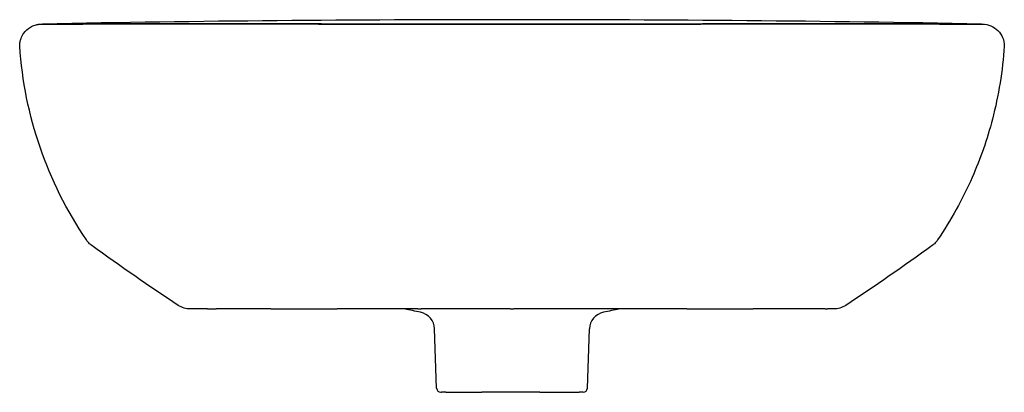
# Model space of a CAD drawing. Header units: millimetres. Extents: x -225 to 225, y -19 to 850.
# Tile 2 of 2: x -225 to 225, y 680 to 850. Entities that reach past the tile are written whole.
import ezdxf

# ---------------------------------------------------------------- set-up
doc = ezdxf.new("R2010")
doc.units = ezdxf.units.MM
doc.layers.add('GEB-KONTUR-A', color=5, linetype='CONTINUOUS')

msp = doc.modelspace()

# ---------------------------------------------------------------- linework, layer by layer
at = {"layer": 'GEB-KONTUR-A', "ltscale": 25}
for p, q in [((-18.48, 848), (-18.48, 848)), ((18.48, 848), (18.48, 848)), ((-147.01, 718), (-146.97, 718)), ((-43.03, 718), (-41.58, 718)), ((-0.81, 718), (0, 718)), ((0, 718), (0.82, 718)), ((146.98, 718), (147.01, 718)), ((-34.45, 681.93), (-35.4, 708.96)), ((34.45, 681.93), (35.4, 708.96)), ((-32.45, 680), (-32.28, 680)), ((-30.31, 680), (-13.74, 680)), ((0, 680), (-13.74, 680)), ((12.74, 680), (30.72, 680)), ((32.45, 680), (30.72, 680))]:
    msp.add_line(p, q, dxfattribs=at)
for centre, start, end in [((-32.45, 682), 182, 270), ((32.45, 682), 270, 358)]:
    msp.add_arc(centre, 2, start, end, dxfattribs=at)
for centre, major_axis, start_param, end_param in [((-43.39, 708.68), (-2.12, 7.71), 4.479372, 5.819821), ((43.39, 708.68), (2.13, 7.71), 0.46517, 1.805618)]:
    msp.add_ellipse(centre, major_axis=major_axis, ratio=1, start_param=start_param, end_param=end_param, dxfattribs=at)
for points, knots in [([(-225, 838), (-225, 838.31), (-224.99, 838.61), (-224.93, 839.25), (-224.88, 839.58), (-224.71, 840.44), (-224.57, 840.94), (-224.09, 842.28), (-223.67, 843.07), (-222.34, 844.93), (-221.3, 845.91), (-219.39, 847.02), (-218.69, 847.34), (-217.65, 847.65), (-217.41, 847.71), (-216.97, 847.81), (-216.76, 847.85), (-216.47, 847.89), (-216.38, 847.91), (-216.19, 847.93), (-216.08, 847.94), (-215.91, 847.96), (-215.83, 847.97), (-215.68, 847.98), (-215.61, 847.98), (-215.44, 847.99), (-215.36, 847.99), (-215.17, 848), (-215.09, 848), (-215.01, 848)], [0, 0, 0, 0, 0.093939, 0.093939, 0.209528, 0.209528, 0.407769, 0.407769, 0.772644, 0.772644, 1.350677, 1.350677, 1.639117, 1.639117, 1.719399, 1.719399, 1.781525, 1.781525, 1.808778, 1.808778, 1.843599, 1.843599, 1.876214, 1.876214, 1.919348, 1.919348, 1.989681, 1.989681, 2.121496, 2.121496, 2.121496, 2.121496]), ([(-215.01, 848), (-215.02, 848), (-215.01, 848), (-214.93, 847.99), (-214.82, 847.99), (-214.4, 847.98), (-214.12, 847.97), (-213.66, 847.97), (-213.62, 847.97), (-213.5, 847.97), (-213.43, 847.97), (-213.29, 847.97), (-213.23, 847.97), (-213.14, 847.97), (-213.12, 847.97), (-213.1, 847.96), (-213.09, 847.96), (-213.03, 847.96), (-212.96, 847.96), (-212.81, 847.96), (-212.76, 847.96), (-212.7, 847.96), (-212.7, 847.96), (-212.69, 847.96), (-212.42, 847.96), (-212.18, 847.96), (-211.99, 847.96), (-211.97, 847.96), (-211.95, 847.96), (-211.94, 847.96), (-211.93, 847.96), (-211.92, 847.96), (-211.92, 847.96), (-211.8, 847.96), (-211.67, 847.96), (-211.53, 847.96), (-211.51, 847.96), (-211.49, 847.96)], [0.0188137, 0.0188137, 0.0188137, 0.0188137, 0.0645913, 0.0645913, 0.1293332, 0.1293332, 0.1875, 0.1875, 0.194225, 0.194225, 0.203125, 0.203125, 0.2109375, 0.2109375, 0.2128906, 0.2128906, 0.2148438, 0.2148438, 0.2226563, 0.2226563, 0.2263227, 0.2263227, 0.2265625, 0.2265625, 0.2265625, 0.2460938, 0.2460938, 0.2480469, 0.2480469, 0.2490234, 0.2495117, 0.2495117, 0.25, 0.25, 0.2592743, 0.2592743, 0.2606099, 0.2606099, 0.2606099, 0.2606099]), ([(-211.52, 847.96), (-211.52, 847.96), (-211.52, 847.96), (-211.52, 847.96), (-211.52, 847.96), (-211.52, 847.96), (-211.52, 847.96), (-211.51, 847.96), (-211.51, 847.96), (-211.49, 847.96), (-211.48, 847.96), (-211.3, 847.96), (-211.13, 847.96), (-210.7, 847.96), (-210.45, 847.96), (-209.23, 847.96), (-208.07, 847.97), (-204.27, 847.99), (-201.15, 848.01), (-188.04, 848.1), (-177.74, 848.18), (-154.17, 848.17)], [0.00198, 0.00198, 0.00198, 0.00198, 0.002035, 0.002035, 0.002145, 0.002145, 0.002673, 0.002673, 0.016755, 0.016755, 0.070378, 0.070378, 0.642364, 0.642364, 1.405023, 1.405023, 4.004805, 4.004805, 8.301115, 8.301115, 17.508881, 17.508881, 17.508881, 17.508881]), ([(-211.49, 847.96), (-209.49, 847.96), (-206.15, 847.98), (-195.29, 848.05), (-188.45, 848.1), (-172.3, 848.16), (-163.84, 848.18), (-154.18, 848.17), (-154.18, 848.17), (-154.17, 848.17), (-154.17, 848.17), (-154.17, 848.17), (-154.17, 848.17), (-154.17, 848.17), (-154.17, 848.17), (-154.17, 848.17), (-154.16, 848.17), (-154.16, 848.17), (-154.16, 848.17), (-154.16, 848.17), (-154.16, 848.17), (-154.16, 848.17), (-154.15, 848.17), (-154.15, 848.17), (-154.15, 848.17), (-154.15, 848.17)], [0, 0, 0, 0, 7.074024, 7.074024, 12.926442, 12.926442, 17.507788, 17.507788, 17.508923, 17.508923, 17.509611, 17.509611, 17.509654, 17.509654, 17.509676, 17.509676, 17.511054, 17.511054, 17.511398, 17.511398, 17.511571, 17.511571, 17.511657, 17.511657, 17.5117, 17.5117, 17.5117, 17.5117]), ([(0, 848), (-9.84, 848), (-19.52, 848), (-33.79, 848), (-38.5, 848), (-47.83, 848.01), (-52.45, 848.01), (-66.19, 848.02), (-75.17, 848.03), (-92.58, 848.06), (-101.01, 848.07), (-113.08, 848.1), (-117.01, 848.11), (-124.64, 848.13), (-132.05, 848.14), (-139.01, 848.16), (-145.73, 848.17), (-148.98, 848.17), (-158.35, 848.18), (-164.11, 848.18), (-171.97, 848.16), (-174.88, 848.15), (-177.6, 848.14), (-179.91, 848.14), (-181.72, 848.13), (-184.92, 848.11), (-186.32, 848.11), (-188.21, 848.09), (-188.74, 848.09), (-191.06, 848.08), (-192.73, 848.07), (-195.01, 848.05), (-195.71, 848.05), (-198.58, 848.03), (-200.5, 848.02), (-202.42, 848), (-202.67, 848), (-202.9, 848)], [0, 0, 0, 0, 0.098883, 0.098883, 0.148324, 0.148324, 0.197766, 0.197766, 0.296649, 0.296649, 0.395532, 0.395532, 0.444973, 0.444973, 0.494414, 0.543856, 0.543856, 0.593297, 0.593297, 0.69218, 0.69218, 0.741622, 0.75, 0.75, 0.791082, 0.791082, 0.826269, 0.826269, 0.840544, 0.840544, 0.889971, 0.889971, 0.913134, 0.913134, 0.988829, 0.988829, 1, 1, 1, 1]), ([(-154.17, 848.17), (-153.6, 848.17), (-153.03, 848.17), (-149.93, 848.17), (-147.62, 848.17), (-145.54, 848.16), (-145.51, 848.16), (-145.44, 848.16), (-145.42, 848.16), (-145.21, 848.16), (-145.07, 848.16), (-144.64, 848.16), (-144.36, 848.16), (-143.62, 848.16), (-143.17, 848.16), (-142.63, 848.16), (-142.54, 848.16), (-138.35, 848.15), (-134.9, 848.14), (-132.15, 848.14), (-132.04, 848.14), (-131.26, 848.14), (-130.68, 848.14), (-128.22, 848.13), (-126.03, 848.13), (-123.01, 848.12), (-122.66, 848.12), (-121.92, 848.12), (-121.51, 848.12), (-118.4, 848.11), (-116.33, 848.1), (-114.67, 848.1), (-114.56, 848.1), (-114.17, 848.1), (-113.97, 848.1), (-112.59, 848.1), (-111.13, 848.09), (-109.01, 848.09), (-108.67, 848.09), (-106.64, 848.08), (-104.7, 848.08), (-100.3, 848.07), (-97.84, 848.06), (-91.82, 848.05), (-88.17, 848.05), (-77.4, 848.03), (-69.58, 848.02), (-60.07, 848.02), (-59.68, 848.02), (-58.56, 848.01), (-57.86, 848.01), (-52.31, 848.01), (-47.67, 848.01), (-38.23, 848), (-33.5, 848), (-27.08, 848), (-25.13, 848), (-19.15, 848), (-15.4, 848), (-9.66, 848), (-7.48, 848), (-3.72, 848), (-2.1, 848), (-0.61, 848)], [0.6220944, 0.6220944, 0.6220944, 0.6220944, 0.6281675, 0.6281675, 0.65625, 0.65625, 0.6567383, 0.6567383, 0.6572266, 0.6572266, 0.6582031, 0.6582031, 0.6601563, 0.6601563, 0.6633982, 0.6633982, 0.6640625, 0.6640625, 0.6940488, 0.6940488, 0.6953125, 0.6953125, 0.703125, 0.703125, 0.7207031, 0.7207031, 0.7226563, 0.7226563, 0.7250937, 0.7250937, 0.7421875, 0.7421875, 0.7460938, 0.7460938, 0.75, 0.75, 0.7711936, 0.7711936, 0.7750836, 0.7750836, 0.7937918, 0.7937918, 0.8125, 0.8125, 0.834688, 0.834688, 0.8710938, 0.8710938, 0.8730469, 0.8730469, 0.8763045, 0.8763045, 0.8992205, 0.8992205, 0.9254485, 0.9254485, 0.9375, 0.9375, 0.9637439, 0.9637439, 0.9818719, 0.9818719, 0.9977869, 0.9977869, 0.9977869, 0.9977869]), ([(-18.87, 848.05), (-18.87, 848.05), (-18.85, 848.05), (-18.75, 848.03), (-18.64, 848.02), (-18.49, 848)], [0.4129369, 0.4129369, 0.4129369, 0.4129369, 0.5056846, 0.5056846, 0.6853999, 0.6853999, 0.6853999, 0.6853999]), ([(202.9, 848), (202.67, 848), (202.42, 848), (200.18, 848.02), (197.83, 848.03), (194.82, 848.05), (194.55, 848.06), (192.73, 848.07), (191.06, 848.08), (188.67, 848.09), (188.06, 848.1), (186.17, 848.11), (184.84, 848.11), (181.72, 848.13), (179.91, 848.14), (177.6, 848.14), (174.88, 848.15), (171.97, 848.16), (164.11, 848.18), (155.47, 848.18), (145.73, 848.17), (139.01, 848.16), (132.05, 848.14), (124.64, 848.13), (117.01, 848.11), (113.08, 848.1), (101.01, 848.07), (92.58, 848.06), (75.17, 848.03), (66.19, 848.02), (52.45, 848.01), (47.83, 848.01), (38.5, 848), (33.79, 848), (19.52, 848), (9.84, 848), (0, 848)], [0, 0, 0, 0, 0.011171, 0.011171, 0.10139, 0.10139, 0.11003, 0.11003, 0.159456, 0.159456, 0.175695, 0.175695, 0.208917, 0.208917, 0.25, 0.25, 0.258378, 0.30782, 0.30782, 0.406703, 0.456144, 0.456144, 0.505586, 0.555027, 0.555027, 0.604468, 0.604468, 0.703351, 0.703351, 0.802234, 0.802234, 0.851676, 0.851676, 0.901117, 0.901117, 1, 1, 1, 1]), ([(0, 848), (7.7, 848), (17.48, 848), (33.56, 848), (38.29, 848), (47.71, 848.01), (52.35, 848.01), (62.55, 848.02), (68.15, 848.02), (74.73, 848.03), (75.59, 848.03), (78.87, 848.03), (81.51, 848.04), (87.13, 848.05), (90.09, 848.05), (95.11, 848.06), (97.33, 848.06), (101.62, 848.07), (103.74, 848.08), (106.88, 848.08), (107.92, 848.09), (109.08, 848.09), (109.34, 848.09), (109.6, 848.09), (109.98, 848.09), (110.17, 848.09), (113.13, 848.1), (116.76, 848.1), (122.47, 848.12), (123.87, 848.12), (125.66, 848.12), (125.88, 848.13), (126.36, 848.13), (126.59, 848.13), (127.77, 848.13), (128.71, 848.13), (130.52, 848.14), (131.39, 848.14), (133.23, 848.14), (134.2, 848.14), (137.77, 848.15), (140.28, 848.15), (146.1, 848.16), (149.34, 848.17), (153.38, 848.17), (154.28, 848.17), (160.36, 848.17), (165.25, 848.17), (170.64, 848.16), (171.49, 848.16), (172.98, 848.15), (173.62, 848.15), (174.42, 848.15), (174.66, 848.15), (174.89, 848.15), (175.05, 848.15), (175.11, 848.15), (175.94, 848.15), (176.61, 848.14), (179.79, 848.13), (181.98, 848.12), (186.22, 848.1), (188.13, 848.09), (190.07, 848.08), (190.39, 848.08), (191.43, 848.07), (192.08, 848.07), (193.27, 848.06), (193.8, 848.06), (194.44, 848.05), (194.61, 848.05), (195, 848.05), (195.22, 848.05), (195.93, 848.04), (196.35, 848.04), (196.85, 848.04), (197, 848.04), (197.25, 848.03), (197.36, 848.03), (197.55, 848.03), (197.62, 848.03), (197.69, 848.03), (197.69, 848.03), (197.71, 848.03), (197.78, 848.03), (197.93, 848.03), (198.03, 848.03), (198.32, 848.03), (198.51, 848.03), (200.18, 848.01), (201.49, 848.01), (203.28, 847.99), (203.87, 847.99), (205.88, 847.98), (207.08, 847.97), (209.37, 847.96), (210.33, 847.96), (211.26, 847.96), (211.41, 847.96), (211.74, 847.96), (211.92, 847.96), (212.31, 847.96), (212.52, 847.96), (212.8, 847.96), (212.88, 847.96), (212.99, 847.96), (213.03, 847.96), (213.09, 847.96), (213.12, 847.97), (213.31, 847.97), (213.44, 847.97), (214.05, 847.97), (214.38, 847.98), (214.82, 847.99), (214.93, 847.99), (215.02, 848), (215.02, 848), (215.01, 848)], [0, 0, 0, 0, 0.076011, 0.076011, 0.1051876, 0.1051876, 0.1311947, 0.1311947, 0.1601562, 0.1601562, 0.1640625, 0.1640625, 0.1820038, 0.1820038, 0.203125, 0.203125, 0.21875, 0.21875, 0.234375, 0.234375, 0.2421875, 0.2421875, 0.2431549, 0.2441406, 0.2441406, 0.2460937, 0.2460937, 0.2759787, 0.2759787, 0.2851562, 0.2851562, 0.2871094, 0.2871094, 0.2890625, 0.2890625, 0.296875, 0.296875, 0.3042448, 0.3042448, 0.3125, 0.3125, 0.3349393, 0.3349393, 0.3660429, 0.3660429, 0.375, 0.375, 0.4274871, 0.4274871, 0.4375, 0.4375, 0.4453125, 0.4453125, 0.4472656, 0.4482422, 0.4482422, 0.4492187, 0.4492187, 0.4539294, 0.4539294, 0.4725887, 0.4725887, 0.495185, 0.495185, 0.5, 0.5, 0.5111307, 0.5111307, 0.522298, 0.522298, 0.5263547, 0.5263547, 0.5323485, 0.5323485, 0.5474242, 0.5474242, 0.5549621, 0.5549621, 0.5625, 0.5625, 0.5703125, 0.5703125, 0.5712891, 0.5712891, 0.5722656, 0.5722656, 0.5742187, 0.5742187, 0.578125, 0.578125, 0.6087153, 0.6087153, 0.625, 0.625, 0.6687673, 0.6687673, 0.7237245, 0.7237245, 0.7350062, 0.7350062, 0.75, 0.75, 0.7711482, 0.7711482, 0.78125, 0.78125, 0.7851562, 0.7851562, 0.7890625, 0.7890625, 0.8055893, 0.8055893, 0.870276, 0.870276, 0.9350794, 0.9350794, 0.9810591, 0.9810591, 0.9810591, 0.9810591]), ([(18.49, 848), (18.69, 848.02), (18.84, 848.05), (18.87, 848.05), (18.87, 848.05), (18.87, 848.05)], [2.4821131, 2.4821131, 2.4821131, 2.4821131, 2.7287718, 2.7287718, 2.7538342, 2.7538342, 2.7538342, 2.7538342]), ([(202.82, 848), (204.13, 847.99), (205.27, 847.99), (205.45, 847.99), (205.45, 847.99), (205.45, 847.99)], [0, 0, 0, 0, 1.89285, 1.89285, 1.982573, 1.982573, 1.982573, 1.982573]), ([(215.02, 848), (216.32, 848), (218.93, 847.48), (222.26, 845.26), (224.48, 841.93), (225, 839.31), (225, 838)], [0.0109205, 0.0109205, 0.0109205, 0.0109205, 0.2546424, 0.4993712, 0.7441, 0.9888288, 0.9888288, 0.9888288, 0.9888288]), ([(225, 838), (224.21, 826.65), (222.42, 815.5), (219.56, 804.57), (217.2, 795.53), (214.08, 786.61), (210.31, 778.07), (205.92, 768.11), (200.63, 758.59), (194.51, 749.49)], [-9.522187, -9.522187, -9.522187, -9.522187, -6.109434, -6.109434, -6.109434, -3.288699, -3.288699, -3.288699, 0, 0, 0, 0]), ([(-192.07, 746.97), (-192.55, 747.31), (-193, 747.7), (-193.81, 748.54), (-194.18, 749), (-194.51, 749.49)], [-0.3526012, -0.3526012, -0.3526012, -0.3526012, -0.1763014, -0.1763014, -0.0000013, -0.0000013, -0.0000013, -0.0000013]), ([(194.51, 749.49), (194.18, 749), (193.81, 748.54), (193, 747.7), (192.55, 747.31), (192.07, 746.97)], [-0.3526012, -0.3526012, -0.3526012, -0.3526012, -0.176301, -0.176301, -0.000001, -0.000001, -0.000001, -0.000001]), ([(-147.01, 718), (-147.98, 718), (-148.95, 718.14), (-150.81, 718.7), (-151.7, 719.11), (-152.51, 719.65)], [-0.5831312, -0.5831312, -0.5831312, -0.5831312, -0.2915622, -0.2915622, -0.000001, -0.000001, -0.000001, -0.000001]), ([(-139.2, 718), (-141.59, 718), (-142.73, 718), (-144.34, 718), (-144.86, 718), (-145.74, 718), (-146.09, 718), (-146.49, 718), (-146.6, 718), (-146.75, 718), (-146.8, 718), (-146.87, 718), (-146.89, 718), (-146.93, 718), (-146.94, 718), (-146.95, 718), (-146.96, 718), (-146.97, 718), (-146.98, 718), (-146.98, 718)], [0, 0, 0, 0, 4.301741, 4.301741, 7.243273, 7.243273, 10.507083, 10.507083, 12.139356, 12.139356, 12.955511, 12.955511, 13.36359, 13.36359, 13.56763, 13.56763, 13.66965, 13.66965, 13.771669, 13.771669, 13.771669, 13.771669]), ([(-139.2, 718), (-138.75, 718), (-138.16, 718), (-136.84, 718), (-136.38, 718), (-135.72, 718), (-135.5, 718), (-135.24, 718), (-135.19, 718), (-135.13, 718)], [0.40885174, 0.40885174, 0.40885174, 0.40885174, 0.4375, 0.4375, 0.453125, 0.453125, 0.4609375, 0.4609375, 0.4630075, 0.4630075, 0.4630075, 0.4630075]), ([(-110.23, 718), (-117.41, 718), (-123.57, 718), (-131.06, 718), (-133.32, 718), (-135.13, 718)], [0, 0, 0, 0, 3.52172, 3.52172, 5.568981, 5.568981, 5.568981, 5.568981]), ([(-110.23, 718), (-109.69, 718), (-109, 718), (-107.57, 718), (-106.94, 718), (-105.88, 718), (-105.51, 718), (-104.92, 718), (-104.72, 718), (-104.31, 718), (-104.07, 718), (-102.4, 718), (-101.03, 718), (-99.19, 718), (-98.61, 718), (-97.79, 718), (-97.53, 718), (-97.15, 718), (-97.02, 718), (-96.78, 718), (-96.7, 718), (-95.28, 718), (-93.99, 718), (-92.02, 718), (-91.36, 718), (-90.36, 718), (-90.02, 718), (-89.51, 718), (-89.26, 718), (-89, 718), (-88.83, 718), (-88.72, 718), (-87.8, 718), (-86.69, 718), (-84.6, 718), (-83.84, 718), (-82.59, 718), (-82.15, 718), (-81.47, 718), (-81.13, 718), (-80.77, 718), (-80.53, 718), (-80.37, 718), (-80.16, 718), (-80.03, 718), (-79.91, 718)], [0.6285669, 0.6285669, 0.6285669, 0.6285669, 0.640625, 0.640625, 0.6484375, 0.6484375, 0.6523437, 0.6523437, 0.6542969, 0.6542969, 0.65625, 0.65625, 0.671875, 0.671875, 0.6796875, 0.6796875, 0.6835937, 0.6835937, 0.6855469, 0.6855469, 0.6875, 0.6875, 0.703125, 0.703125, 0.7109375, 0.7109375, 0.7148437, 0.7148437, 0.7167969, 0.7177734, 0.7177734, 0.71875, 0.71875, 0.734375, 0.734375, 0.7421875, 0.7421875, 0.7460937, 0.7460937, 0.7480469, 0.7490234, 0.7490234, 0.75, 0.75, 0.7514881, 0.7514881, 0.7514881, 0.7514881]), ([(-43.03, 718), (-53.19, 718), (-63.01, 718), (-74.72, 718), (-77.35, 718), (-79.91, 718)], [0, 0, 0, 0, 3.187461, 3.187461, 4.138534, 4.138534, 4.138534, 4.138534]), ([(79.91, 718), (70.89, 718), (60.94, 718), (40.53, 718), (29.99, 718), (13.24, 718), (7.03, 718), (0.82, 718)], [0, 0, 0, 0, 3.34847, 3.34847, 6.546096, 6.546096, 8.408299, 8.408299, 8.408299, 8.408299]), ([(79.91, 718), (79.95, 718), (79.99, 718), (80.12, 718), (80.16, 718), (82.25, 718), (83.91, 718), (85.99, 718), (86.62, 718), (87.46, 718), (87.72, 718), (88.09, 718), (88.27, 718), (88.44, 718), (88.55, 718), (88.58, 718), (90.03, 718), (91.36, 718), (93.33, 718), (93.98, 718), (94.95, 718), (95.43, 718), (95.91, 718), (96.22, 718), (96.42, 718), (97.48, 718), (98.57, 718), (100.42, 718), (101.07, 718), (102.09, 718), (102.44, 718), (102.97, 718), (103.15, 718), (103.52, 718), (103.67, 718), (105.61, 718), (107.01, 718), (108.69, 718), (109.18, 718), (109.82, 718), (110.01, 718), (110.2, 718), (110.22, 718), (110.23, 718)], [0.2485482, 0.2485482, 0.2485482, 0.2485482, 0.2490234, 0.2490234, 0.25, 0.25, 0.265625, 0.265625, 0.2734375, 0.2734375, 0.2773437, 0.2773437, 0.2792969, 0.2802734, 0.2802734, 0.28125, 0.28125, 0.296875, 0.296875, 0.3046875, 0.3046875, 0.3085937, 0.3105469, 0.3105469, 0.3125, 0.3125, 0.328125, 0.328125, 0.3359375, 0.3359375, 0.3398437, 0.3398437, 0.3417969, 0.3417969, 0.34375, 0.34375, 0.359375, 0.359375, 0.3671875, 0.3671875, 0.3710937, 0.3710937, 0.3714337, 0.3714337, 0.3714337, 0.3714337]), ([(143.16, 718), (142.14, 718), (140.81, 718), (134.65, 718), (128.25, 718), (116.14, 718), (113.28, 718), (110.23, 718)], [0, 0, 0, 0, 4.149788, 4.149788, 9.513647, 9.513647, 11.007546, 11.007546, 11.007546, 11.007546]), ([(143.16, 718), (143.24, 718), (143.32, 718), (143.55, 718), (143.69, 718), (143.93, 718), (144.04, 718), (144.17, 718), (144.2, 718), (144.23, 718)], [0.69573089, 0.69573089, 0.69573089, 0.69573089, 0.703125, 0.703125, 0.71875, 0.71875, 0.734375, 0.734375, 0.74048312, 0.74048312, 0.74048312, 0.74048312]), ([(146.98, 718), (146.97, 718), (146.97, 718), (146.95, 718), (146.95, 718), (146.92, 718), (146.91, 718), (146.87, 718), (146.84, 718), (146.74, 718), (146.68, 718), (146.46, 718), (146.29, 718), (145.65, 718), (145.07, 718), (144.23, 718)], [0, 0, 0, 0, 0.134285, 0.134285, 0.268569, 0.268569, 0.537138, 0.537138, 1.074276, 1.074276, 2.148544, 2.148544, 4.296959, 4.296959, 8.591344, 8.591344, 8.591344, 8.591344]), ([(152.51, 719.65), (151.7, 719.11), (150.81, 718.7), (148.95, 718.14), (147.98, 718), (147.01, 718)], [-0.583162, -0.583162, -0.583162, -0.583162, -0.2915855, -0.2915855, -0.000001, -0.000001, -0.000001, -0.000001]), ([(12.74, 680), (12.63, 680), (12.53, 680), (12.42, 680), (8.49, 680), (4.25, 680), (0, 680)], [0.871564, 0.871564, 0.871564, 0.871564, 0.875, 0.875, 0.875, 1, 1, 1, 1])]:
    msp.add_open_spline(points, degree=3, knots=knots, dxfattribs=at)
for points in [[(-215.01, 848), (-214.85, 848), (-214.68, 848.01), (-214.51, 848.01)], [(-214.5, 848.01), (-214.5, 848.01), (-214.51, 848.01), (-214.51, 848.01)], [(0, 850), (-71.5, 850), (-143.01, 849.44), (-214.5, 848.01)], [(-202.9, 848), (-202.88, 848), (-202.85, 848), (-202.82, 848)], [(-0.61, 848), (-0.41, 848), (-0.2, 848), (0, 848)], [(214.5, 848.01), (143.01, 849.44), (71.5, 850), (0, 850)], [(202.82, 848), (202.85, 848), (202.88, 848), (202.9, 848)], [(214.51, 848.01), (214.51, 848.01), (214.5, 848.01), (214.5, 848.01)], [(214.51, 848.01), (214.68, 848.01), (214.85, 848), (215.01, 848)], [(-194.51, 749.49), (-212.6, 776.39), (-222.76, 805.9), (-225, 838)], [(-152.51, 719.65), (-165.9, 728.46), (-179.09, 737.57), (-192.07, 746.97)], [(192.07, 746.97), (179.09, 737.57), (165.9, 728.46), (152.51, 719.65)], [(-41.84, 716.52), (-44.27, 717), (-46.66, 717.5), (-48.99, 718)], [(-48.99, 718), (-48.99, 718), (-48.99, 718), (-48.97, 718)], [(-0.81, 718), (-14.53, 718), (-28.42, 718), (-41.58, 718)], [(48.99, 718), (46.66, 717.5), (44.27, 717), (41.84, 716.52)], [(48.97, 718), (48.99, 718), (48.99, 718), (48.99, 718)], [(-35.4, 708.96), (-35.4, 708.96), (-35.4, 708.96), (-35.4, 708.96)], [(35.4, 708.96), (35.4, 708.96), (35.4, 708.96), (35.4, 708.96)], [(-30.31, 680), (-31.32, 680), (-31.98, 680), (-32.28, 680)]]:
    msp.add_open_spline(points, degree=3, dxfattribs=at)

doc.saveas('drawing.dxf')
